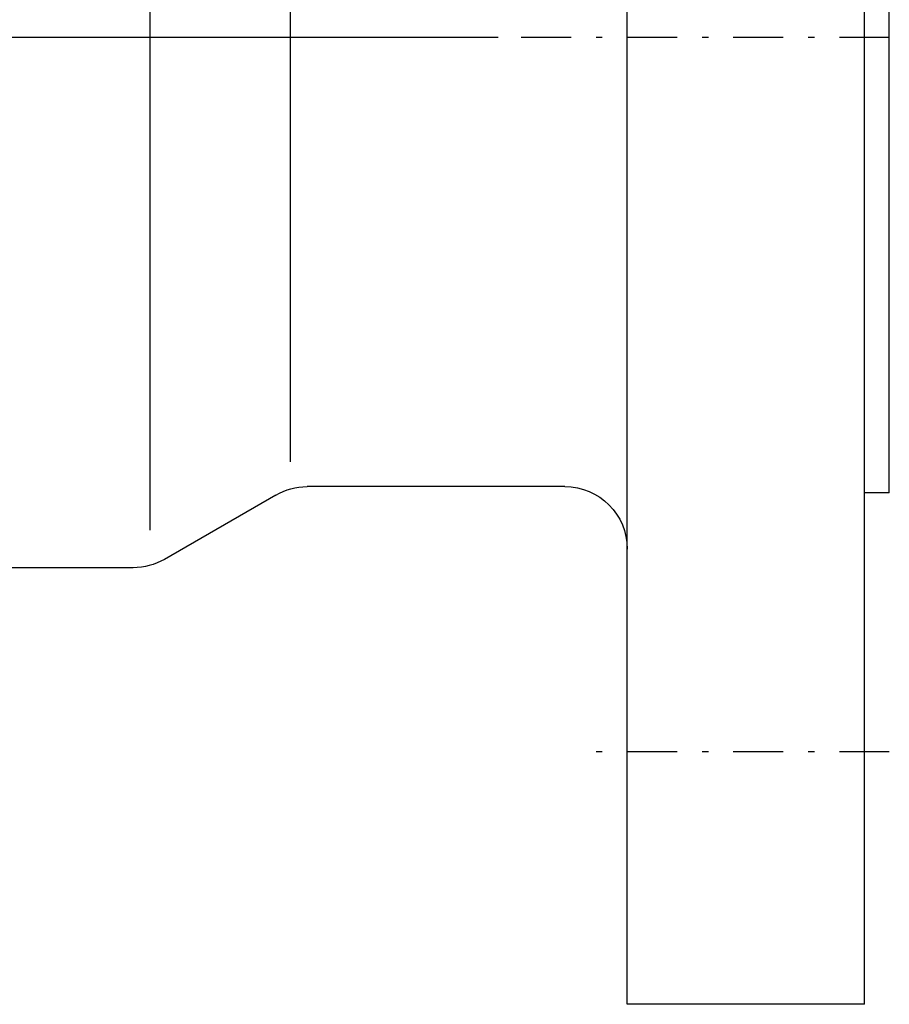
# Model space of a CAD drawing. Extents: x 34439 to 126910, y -74890 to 17912.
# Tile 123 of 256: x 121659 to 121693, y -56753 to -56713. Entities that reach past the tile are written whole.
import ezdxf

# ---------------------------------------------------------------- set-up
doc = ezdxf.new("R2010")
doc.units = 0
doc.header["$MEASUREMENT"] = 0
doc.linetypes.add('DASHDOT', pattern=[8.5, 4, -2, 0.5, -2])
for name, color, linetype in [('LC-007-002-----0', 1, 'Continuous'), ('LC-008-002-----0', 1, 'Continuous'), ('LC-009-002-----0', 1, 'Continuous'), ('LC-010-002-----0', 1, 'Continuous'), ('LC-015-002-----0', 1, 'Continuous')]:
    doc.layers.add(name, color=color, linetype=linetype)

# ---------------------------------------------------------------- blocks, each defined once
blk = doc.blocks.new('kdk dn40 pn50')
at = {"layer": 'LC-007-002-----0'}
for p, q in [((-118.5, -77.5), (-118.5, 77.5)), ((-99.5, -77.5), (-99.5, 77.5)), ((-120.5, -36.5), (-120.5, 36.5)), ((-72.5, -34), (-72.5, 34)), ((-94.5, -36), (-73.84, -36)), ((-120.5, -36.5), (-118.5, -36.5)), ((-59.902, -42.5), (-39.571, -42.5))]:
    blk.add_line(p, q, dxfattribs=at)
blk.add_arc((-94.5, -41), 5, 90, 180, dxfattribs=at)
at = {"layer": 'LC-008-002-----0'}
blk.add_line((-61.242, 39.5), (-61.242, -39.5), dxfattribs=at)
at = {"layer": 'LC-009-002-----0'}
blk.add_line((-71.34, -36.67), (-62.402, -41.83), dxfattribs=at)
for centre, start, end in [((-73.84, -41), 60, 90), ((-59.902, -37.5), 240, 270)]:
    blk.add_arc(centre, 5, start, end, dxfattribs=at)
at = {"layer": 'LC-010-002-----0', "color": 2, "linetype": 'DASHDOT'}
for p, q in [((-120.5, 0), (120.5, 0)), ((-120.5, -57.25), (-96.5, -57.25))]:
    blk.add_line(p, q, dxfattribs=at)
at = {"layer": 'LC-015-002-----0'}
blk.add_line((-118.5, -77.5), (-99.5, -77.5), dxfattribs=at)

msp = doc.modelspace()

# ---------------------------------------------------------------- linework, layer by layer
at = {"linetype": 'DASHDOT', "ltscale": 5}
msp.add_line((121677.724, -56714.065), (121334.678, -56714.065), dxfattribs=at)

# ---------------------------------------------------------------- block references
at = {"linetype": 'Continuous', "xscale": -0.5, "yscale": 0.5, "zscale": 2}
msp.add_blockref('kdk dn40 pn50', (121633.146, -56714.065), dxfattribs=at)

doc.saveas('drawing.dxf')
